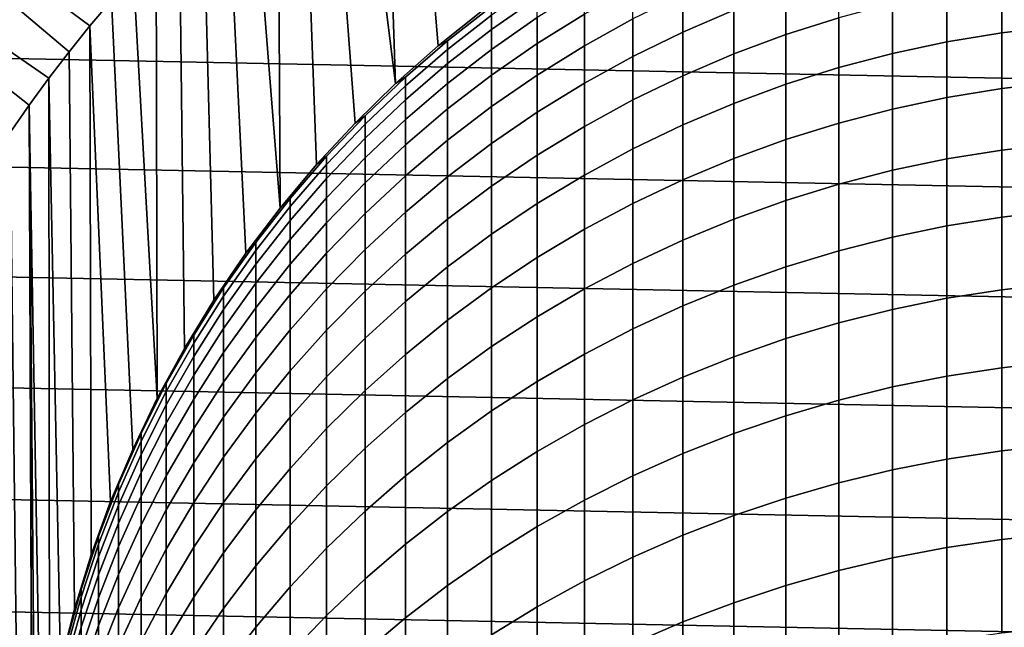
# Model space of a CAD drawing. Header units: metres. Extents: x -32 to 117, y -314 to 32.
# Tile 91 of 256: x -13 to -2, y 3 to 10. Entities that reach past the tile are written whole.
import ezdxf

# ---------------------------------------------------------------- set-up
doc = ezdxf.new("R2010")
doc.units = ezdxf.units.M
doc.layers.add('solid_24_501_064_XXX', color=7, linetype='CONTINUOUS')

msp = doc.modelspace()

# ---------------------------------------------------------------- linework, layer by layer
at = {"layer": 'solid_24_501_064_XXX'}
for points in [[(-16.316256, 14.251166, 148.836288), (-17.164658, 13.761341, 148.5), (-12.337894, 10.187035, 154.5), (-12.091828, 10.477948, 154.5)], [(-17.164658, 13.761341, 148.5), (-17.74667, 13.002142, 148.5), (-12.808691, 9.588402, 154.5), (-12.576989, 9.89035, 154.5)], [(-17.164658, 13.761341, 148.5), (-12.576989, 9.89035, 154.5), (-12.337894, 10.187035, 154.5)], [(-8.650282, 13.460027, 154.5), (-8.356297, 9.958516, 154.5), (-7.84942, 10.36275, 154.5), (-8.327478, 13.662103, 154.5)], [(-8.968228, 13.25031, 154.5), (-8.842167, 9.529736, 154.5), (-8.356297, 9.958516, 154.5), (-8.650282, 13.460027, 154.5)], [(-8.968228, 13.25031, 154.5), (-9.280838, 13.033266, 154.5), (-8.842167, 9.529736, 154.5)], [(-17.74667, 13.002142, 148.5), (-18.295061, 12.218459, 148.5), (-13.250397, 8.968107, 154.5), (-13.033209, 9.280912, 154.5)], [(-17.74667, 13.002142, 148.5), (-13.033209, 9.280912, 154.5), (-12.808691, 9.588402, 154.5)], [(-9.588346, 12.808719, 154.5), (-9.306323, 9.077021, 154.5), (-8.842167, 9.529736, 154.5), (-9.280838, 13.033266, 154.5)], [(-9.890562, 12.576825, 154.5), (-9.747155, 8.601897, 154.5), (-9.306323, 9.077021, 154.5), (-9.588346, 12.808719, 154.5)], [(-29.963835, 12.586431, -303.5), (30.440569, 11.385158, -303.5), (30.869179, 10.16578, -303.5), (-30.440569, 11.385158, -303.5)], [(-10.186981, 12.337966, 154.5), (-10.163745, 8.105443, 154.5), (-9.747155, 8.601897, 154.5), (-9.890562, 12.576825, 154.5)], [(-10.186981, 12.337966, 154.5), (-10.477674, 12.09206, 154.5), (-10.163745, 8.105443, 154.5)], [(-10.762646, 11.839128, 154.5), (-10.555251, 7.588576, 154.5), (-10.163745, 8.105443, 154.5), (-10.477674, 12.09206, 154.5)], [(-11.041371, 11.57964, 154.5), (-10.920293, 7.053149, 154.5), (-10.555251, 7.588576, 154.5), (-10.762646, 11.839128, 154.5)], [(-11.313657, 11.313756, 154.5), (-11.25833, 6.5, 154.5), (-10.920293, 7.053149, 154.5), (-11.041371, 11.57964, 154.5)], [(-30.440569, 11.385158, -303.5), (30.869179, 10.16578, -303.5), (31.248901, 8.930613, -303.5), (-30.869179, 10.16578, -303.5)], [(-11.57972, 11.041283, 154.5), (-11.568353, 5.930677, 154.5), (-11.25833, 6.5, 154.5), (-11.313657, 11.313756, 154.5)], [(-11.57972, 11.041283, 154.5), (-11.839188, 10.762604, 154.5), (-11.568353, 5.930677, 154.5)], [(-12.091828, 10.477948, 154.5), (-11.849525, 5.346828, 154.5), (-11.568353, 5.930677, 154.5), (-11.839188, 10.762604, 154.5)], [(-5.558216, 10.115316, 196.530548), (-4.974885, 10.366433, 196.592194), (-4.974885, 10.801104, 194.680176), (-5.558216, 10.548016, 194.627197)], [(-4.379568, 10.087269, 198.550522), (-3.773701, 10.279893, 198.604904), (-3.773701, 10.78383, 196.694656), (-4.379568, 10.58945, 196.646942)], [(-1.907496, 10.109719, 200.624329), (-1.274223, 10.184114, 200.648117), (-1.274223, 10.758371, 198.73996), (-1.907496, 10.683202, 198.71875)], [(-7.744091, 10.146999, 188.708801), (-7.222413, 10.512453, 188.746628), (-7.222413, 10.677238, 186.834229), (-7.744091, 10.310699, 186.80899)], [(-7.222413, 9.986152, 192.548782), (-6.683336, 10.322485, 192.607193), (-6.683336, 10.620143, 190.699036), (-7.222413, 10.282, 190.652237)], [(-6.683336, 9.959384, 194.503983), (-6.128158, 10.267217, 194.56842), (-6.128158, 10.632352, 192.661011), (-6.683336, 10.322485, 192.607193)], [(-4.974885, 9.866267, 198.488129), (-4.379568, 10.087269, 198.550522), (-4.379568, 10.58945, 196.646942), (-4.974885, 10.366433, 196.592194)], [(-2.536174, 10.005817, 200.591095), (-1.907496, 10.109719, 200.624329), (-1.907496, 10.683202, 198.71875), (-2.536174, 10.578218, 198.689117)], [(-12.337894, 10.187035, 154.5), (-12.101392, 4.74934, 154.5), (-11.849525, 5.346828, 154.5), (-12.091828, 10.477948, 154.5)], [(-7.744091, 9.918063, 190.601852), (-7.222413, 10.282, 190.652237), (-7.222413, 10.512453, 188.746628), (-7.744091, 10.146999, 188.708801)], [(-6.128158, 9.836704, 196.462143), (-5.558216, 10.115316, 196.530548), (-5.558216, 10.548016, 194.627197), (-6.128158, 10.267217, 194.56842)], [(-3.158742, 9.872659, 200.548508), (-2.536174, 10.005817, 200.591095), (-2.536174, 10.578218, 198.689117), (-3.158742, 10.443674, 198.651138)], [(-7.84942, 10.36275, 154.5), (-8.356297, 9.958516, 154.5), (-8.356239, 9.958578, 183), (-7.849457, 10.362722, 183)], [(-7.744091, 10.408972, 184.904663), (-7.849457, 10.362722, 183), (-8.356239, 9.958578, 183), (-8.247112, 10.016641, 184.891174)], [(-8.247112, 9.919065, 186.782013), (-7.744091, 10.310699, 186.80899), (-7.744091, 10.408972, 184.904663), (-8.247112, 10.016641, 184.891174)], [(-5.558216, 9.617418, 198.417892), (-4.974885, 9.866267, 198.488129), (-4.974885, 10.366433, 196.592194), (-5.558216, 10.115316, 196.530548)], [(-3.773701, 9.710564, 200.496674), (-3.158742, 9.872659, 200.548508), (-3.158742, 10.443674, 198.651138), (-3.773701, 10.279893, 198.604904)], [(-8.247112, 9.756523, 188.668381), (-7.744091, 10.146999, 188.708801), (-7.744091, 10.310699, 186.80899), (-8.247112, 9.919065, 186.782013)], [(-7.744091, 9.624162, 192.485931), (-7.222413, 9.986152, 192.548782), (-7.222413, 10.282, 190.652237), (-7.744091, 9.918063, 190.601852)], [(-7.222413, 9.625258, 194.434052), (-6.683336, 9.959384, 194.503983), (-6.683336, 10.322485, 192.607193), (-7.222413, 9.986152, 192.548782)], [(-6.683336, 9.531269, 196.387161), (-6.128158, 9.836704, 196.462143), (-6.128158, 10.267217, 194.56842), (-6.683336, 9.959384, 194.503983)], [(-4.379568, 9.519924, 200.435699), (-3.773701, 9.710564, 200.496674), (-3.773701, 10.279893, 198.604904), (-4.379568, 10.087269, 198.550522)], [(-30.869179, 10.16578, -303.5), (31.248901, 8.930613, -303.5), (31.579252, 7.6812, -303.5), (-31.248901, 8.930613, -303.5)], [(-12.576989, 9.89035, 154.5), (-12.514092, 3.521002, 154.5), (-12.323039, 4.140335, 154.5), (-12.337894, 10.187035, 154.5)], [(-12.337894, 10.187035, 154.5), (-12.323039, 4.140335, 154.5), (-12.101392, 4.74934, 154.5)], [(-8.247112, 9.529208, 190.548035), (-7.744091, 9.918063, 190.601852), (-7.744091, 10.146999, 188.708801), (-8.247112, 9.756523, 188.668381)], [(-1.907496, 9.471045, 202.509048), (-1.274223, 9.544578, 202.535385), (-1.274223, 10.184114, 200.648117), (-1.907496, 10.109719, 200.624329)], [(-6.128158, 9.341324, 198.339951), (-5.558216, 9.617418, 198.417892), (-5.558216, 10.115316, 196.530548), (-6.128158, 9.836704, 196.462143)], [(-4.974885, 9.301198, 200.365753), (-4.379568, 9.519924, 200.435699), (-4.379568, 10.087269, 198.550522), (-4.974885, 9.866267, 198.488129)], [(-2.536174, 9.368347, 202.472275), (-1.907496, 9.471045, 202.509048), (-1.907496, 10.109719, 200.624329), (-2.536174, 10.005817, 200.591095)], [(-8.247112, 10.016641, 184.891174), (-8.356239, 9.958578, 183), (-8.842246, 9.529675, 183), (-8.730267, 9.600116, 184.876862)], [(-8.356297, 9.958516, 154.5), (-8.842167, 9.529736, 154.5), (-8.842246, 9.529675, 183), (-8.356239, 9.958578, 183)], [(-8.730267, 9.503279, 186.753387), (-8.247112, 9.919065, 186.782013), (-8.247112, 10.016641, 184.891174), (-8.730267, 9.600116, 184.876862)], [(-8.730267, 9.341968, 188.625458), (-8.247112, 9.756523, 188.668381), (-8.247112, 9.919065, 186.782013), (-8.730267, 9.503279, 186.753387)], [(-8.247112, 9.237389, 192.418762), (-7.744091, 9.624162, 192.485931), (-7.744091, 9.918063, 190.601852), (-8.247112, 9.529208, 190.548035)], [(-7.744091, 9.265645, 194.358765), (-7.222413, 9.625258, 194.434052), (-7.222413, 9.986152, 192.548782), (-7.744091, 9.624162, 192.485931)], [(-7.222413, 9.199746, 196.305771), (-6.683336, 9.531269, 196.387161), (-6.683336, 9.959384, 194.503983), (-7.222413, 9.625258, 194.434052)], [(-3.158742, 9.236732, 202.42514), (-2.536174, 9.368347, 202.472275), (-2.536174, 10.005817, 200.591095), (-3.158742, 9.872659, 200.548508)], [(-12.808691, 9.588402, 154.5), (-12.674077, 2.892674, 154.5), (-12.514092, 3.521002, 154.5), (-12.576989, 9.89035, 154.5)], [(-6.683336, 9.038649, 198.254501), (-6.128158, 9.341324, 198.339951), (-6.128158, 9.836704, 196.462143), (-6.683336, 9.531269, 196.387161)], [(-5.558216, 9.054913, 200.286987), (-4.974885, 9.301198, 200.365753), (-4.974885, 9.866267, 198.488129), (-5.558216, 9.617418, 198.417892)], [(-3.773701, 9.076515, 202.367752), (-3.158742, 9.236732, 202.42514), (-3.158742, 9.872659, 200.548508), (-3.773701, 9.710564, 200.496674)], [(-8.730267, 9.116373, 190.490891), (-8.247112, 9.529208, 190.548035), (-8.247112, 9.756523, 188.668381), (-8.730267, 9.341968, 188.625458)], [(-4.379568, 8.888084, 202.300262), (-3.773701, 9.076515, 202.367752), (-3.773701, 9.710564, 200.496674), (-4.379568, 9.519924, 200.435699)], [(-13.033209, 9.280912, 154.5), (-12.899115, 1.616422, 154.5), (-12.802476, 2.257507, 154.5), (-12.808691, 9.588402, 154.5)], [(-12.808691, 9.588402, 154.5), (-12.802476, 2.257507, 154.5), (-12.674077, 2.892674, 154.5)], [(-8.730267, 9.600116, 184.876862), (-8.842246, 9.529675, 183), (-9.306269, 9.077079, 183), (-9.192389, 9.160399, 184.86174)], [(-9.192389, 9.064342, 186.72316), (-8.730267, 9.503279, 186.753387), (-8.730267, 9.600116, 184.876862), (-9.192389, 9.160399, 184.86174)], [(-8.247112, 8.88141, 194.278351), (-7.744091, 9.265645, 194.358765), (-7.744091, 9.624162, 192.485931), (-8.247112, 9.237389, 192.418762)], [(-7.744091, 8.842935, 196.218185), (-7.222413, 9.199746, 196.305771), (-7.222413, 9.625258, 194.434052), (-7.744091, 9.265645, 194.358765)], [(-6.128158, 8.781661, 200.1996), (-5.558216, 9.054913, 200.286987), (-5.558216, 9.617418, 198.417892), (-6.128158, 9.341324, 198.339951)], [(-8.842167, 9.529736, 154.5), (-9.306323, 9.077021, 154.5), (-9.306269, 9.077079, 183), (-8.842246, 9.529675, 183)], [(-9.192389, 8.90433, 188.580154), (-8.730267, 9.341968, 188.625458), (-8.730267, 9.503279, 186.753387), (-9.192389, 9.064342, 186.72316)], [(-8.730267, 8.826763, 192.347458), (-8.247112, 9.237389, 192.418762), (-8.247112, 9.529208, 190.548035), (-8.730267, 9.116373, 190.490891)], [(-7.222413, 8.71012, 198.161774), (-6.683336, 9.038649, 198.254501), (-6.683336, 9.531269, 196.387161), (-7.222413, 9.199746, 196.305771)], [(-4.974885, 8.671894, 202.222839), (-4.379568, 8.888084, 202.300262), (-4.379568, 9.519924, 200.435699), (-4.974885, 9.301198, 200.365753)], [(-2.536174, 8.666563, 204.330414), (-1.907496, 8.767935, 204.370712), (-1.907496, 9.471045, 202.509048), (-2.536174, 9.368347, 202.472275)], [(-1.907496, 8.767935, 204.370712), (-1.274223, 8.840519, 204.399551), (-1.274223, 9.544578, 202.535385), (-1.907496, 9.471045, 202.509048)], [(-3.158742, 8.536646, 204.278778), (-2.536174, 8.666563, 204.330414), (-2.536174, 9.368347, 202.472275), (-3.158742, 9.236732, 202.42514)], [(-13.250397, 8.968107, 154.5), (-13.033209, -9.280912, 154.5), (-12.995952, -0.324207, 154.5), (-13.033209, 9.280912, 154.5)], [(-13.033209, 9.280912, 154.5), (-12.995952, -0.324207, 154.5), (-12.995952, 0.324207, 154.5)], [(-13.033209, 9.280912, 154.5), (-12.995952, 0.324207, 154.5), (-12.96364, 0.971451, 154.5)], [(-13.033209, 9.280912, 154.5), (-12.96364, 0.971451, 154.5), (-12.899115, 1.616422, 154.5)], [(-9.192389, 8.680552, 190.430557), (-8.730267, 9.116373, 190.490891), (-8.730267, 9.341968, 188.625458), (-9.192389, 8.90433, 188.580154)], [(-8.730267, 8.473479, 194.192963), (-8.247112, 8.88141, 194.278351), (-8.247112, 9.237389, 192.418762), (-8.730267, 8.826763, 192.347458)], [(-8.247112, 8.461693, 196.124588), (-7.744091, 8.842935, 196.218185), (-7.744091, 9.265645, 194.358765), (-8.247112, 8.88141, 194.278351)], [(-6.683336, 8.482102, 200.103806), (-6.128158, 8.781661, 200.1996), (-6.128158, 9.341324, 198.339951), (-6.683336, 9.038649, 198.254501)], [(-5.558216, 8.428463, 202.135651), (-4.974885, 8.671894, 202.222839), (-4.974885, 9.301198, 200.365753), (-5.558216, 9.054913, 200.286987)], [(-3.773701, 8.378498, 204.215927), (-3.158742, 8.536646, 204.278778), (-3.158742, 9.236732, 202.42514), (-3.773701, 9.076515, 202.367752)], [(-9.192389, 9.160399, 184.86174), (-9.306269, 9.077079, 183), (-9.747155, 8.601916, 183), (-9.632364, 8.69855, 184.845871)], [(-9.632364, 8.603312, 186.691406), (-9.192389, 9.064342, 186.72316), (-9.192389, 9.160399, 184.86174), (-9.632364, 8.69855, 184.845871)], [(-7.744091, 8.356531, 198.061951), (-7.222413, 8.71012, 198.161774), (-7.222413, 9.199746, 196.305771), (-7.744091, 8.842935, 196.218185)], [(-9.306323, 9.077021, 154.5), (-9.747155, 8.601897, 154.5), (-9.747155, 8.601916, 183), (-9.306269, 9.077079, 183)], [(-9.632364, 8.444665, 188.532578), (-9.192389, 8.90433, 188.580154), (-9.192389, 9.064342, 186.72316), (-9.632364, 8.603312, 186.691406)], [(-9.192389, 8.393274, 192.272171), (-8.730267, 8.826763, 192.347458), (-8.730267, 9.116373, 190.490891), (-9.192389, 8.680552, 190.430557)], [(-7.222413, 8.156958, 199.999817), (-6.683336, 8.482102, 200.103806), (-6.683336, 9.038649, 198.254501), (-7.222413, 8.71012, 198.161774)], [(-6.128158, 8.158379, 202.038925), (-5.558216, 8.428463, 202.135651), (-5.558216, 9.054913, 200.286987), (-6.128158, 8.781661, 200.1996)], [(-4.379568, 8.1925, 204.141998), (-3.773701, 8.378498, 204.215927), (-3.773701, 9.076515, 202.367752), (-4.379568, 8.888084, 202.300262)], [(-31.248901, 8.930613, -303.5), (31.579252, 7.6812, -303.5), (31.859657, 6.419635, -303.5), (-31.579252, 7.6812, -303.5)], [(-13.250397, 8.968107, 154.5), (-13.250397, -8.968107, 154.5), (-13.033209, -9.280912, 154.5)], [(-9.632364, 8.222795, 190.367203), (-9.192389, 8.680552, 190.430557), (-9.192389, 8.90433, 188.580154), (-9.632364, 8.444665, 188.532578)], [(-9.192389, 8.042836, 194.102814), (-8.730267, 8.473479, 194.192963), (-8.730267, 8.826763, 192.347458), (-9.192389, 8.393274, 192.272171)], [(-8.730267, 8.056939, 196.025223), (-8.247112, 8.461693, 196.124588), (-8.247112, 8.88141, 194.278351), (-8.730267, 8.473479, 194.192963)], [(-8.247112, 7.978734, 197.955307), (-7.744091, 8.356531, 198.061951), (-7.744091, 8.842935, 196.218185), (-8.247112, 8.461693, 196.124588)], [(-4.974885, 7.979099, 204.057175), (-4.379568, 8.1925, 204.141998), (-4.379568, 8.888084, 202.300262), (-4.974885, 8.671894, 202.222839)], [(-1.907496, 8.001221, 206.207077), (-1.274223, 8.07277, 206.238403), (-1.274223, 8.840519, 204.399551), (-1.907496, 8.767935, 204.370712)], [(-9.632364, 8.69855, 184.845871), (-9.747155, 8.601916, 183), (-10.163809, 8.105368, 183), (-10.049136, 8.215682, 184.829269)], [(-10.049136, 8.1213, 186.658218), (-9.632364, 8.603312, 186.691406), (-9.632364, 8.69855, 184.845871), (-10.049136, 8.215682, 184.829269)], [(-9.632364, 7.937967, 192.1931), (-9.192389, 8.393274, 192.272171), (-9.192389, 8.680552, 190.430557), (-9.632364, 8.222795, 190.367203)], [(-7.744091, 7.807011, 199.887909), (-7.222413, 8.156958, 199.999817), (-7.222413, 8.71012, 198.161774), (-7.744091, 8.356531, 198.061951)], [(-6.683336, 7.862291, 201.932877), (-6.128158, 8.158379, 202.038925), (-6.128158, 8.781661, 200.1996), (-6.683336, 8.482102, 200.103806)], [(-5.558216, 7.73881, 203.96167), (-4.974885, 7.979099, 204.057175), (-4.974885, 8.671894, 202.222839), (-5.558216, 8.428463, 202.135651)], [(-2.536174, 7.901294, 206.16333), (-1.907496, 8.001221, 206.207077), (-1.907496, 8.767935, 204.370712), (-2.536174, 8.666563, 204.330414)], [(-9.747155, 8.601897, 154.5), (-10.163745, 8.105443, 154.5), (-10.163809, 8.105368, 183), (-9.747155, 8.601916, 183)], [(-10.049136, 7.964079, 188.482819), (-9.632364, 8.444665, 188.532578), (-9.632364, 8.603312, 186.691406), (-10.049136, 8.1213, 186.658218)], [(-3.158742, 7.77323, 206.107254), (-2.536174, 7.901294, 206.16333), (-2.536174, 8.666563, 204.330414), (-3.158742, 8.536646, 204.278778)], [(-9.192389, 7.629651, 195.920319), (-8.730267, 8.056939, 196.025223), (-8.730267, 8.473479, 194.192963), (-9.192389, 8.042836, 194.102814)], [(-8.730267, 7.577637, 197.842087), (-8.247112, 7.978734, 197.955307), (-8.247112, 8.461693, 196.124588), (-8.730267, 8.056939, 196.025223)], [(-7.222413, 7.540915, 201.817764), (-6.683336, 7.862291, 201.932877), (-6.683336, 8.482102, 200.103806), (-7.222413, 8.156958, 199.999817)], [(-3.773701, 7.617337, 206.038986), (-3.158742, 7.77323, 206.107254), (-3.158742, 8.536646, 204.278778), (-3.773701, 8.378498, 204.215927)], [(-10.049136, 7.744205, 190.300949), (-9.632364, 8.222795, 190.367203), (-9.632364, 8.444665, 188.532578), (-10.049136, 7.964079, 188.482819)], [(-9.632364, 7.590517, 194.008133), (-9.192389, 8.042836, 194.102814), (-9.192389, 8.393274, 192.272171), (-9.632364, 7.937967, 192.1931)], [(-8.247112, 7.433104, 199.768326), (-7.744091, 7.807011, 199.887909), (-7.744091, 8.356531, 198.061951), (-8.247112, 7.978734, 197.955307)], [(-6.128158, 7.472212, 203.855713), (-5.558216, 7.73881, 203.96167), (-5.558216, 8.428463, 202.135651), (-6.128158, 8.158379, 202.038925)], [(-4.379568, 7.433991, 205.95871), (-3.773701, 7.617337, 206.038986), (-3.773701, 8.378498, 204.215927), (-4.379568, 8.1925, 204.141998)], [(-10.049136, 7.461938, 192.110443), (-9.632364, 7.937967, 192.1931), (-9.632364, 8.222795, 190.367203), (-10.049136, 7.744205, 190.300949)], [(-10.049136, 8.215682, 184.829269), (-10.163809, 8.105368, 183), (-10.555194, 7.588668, 183), (-10.441698, 7.712957, 184.811996)], [(-10.441698, 7.619467, 186.623657), (-10.049136, 8.1213, 186.658218), (-10.049136, 8.215682, 184.829269), (-10.441698, 7.712957, 184.811996)], [(-10.441698, 7.463731, 188.43103), (-10.049136, 7.964079, 188.482819), (-10.049136, 8.1213, 186.658218), (-10.441698, 7.619467, 186.623657)], [(-7.744091, 7.195023, 201.693893), (-7.222413, 7.540915, 201.817764), (-7.222413, 8.156958, 199.999817), (-7.744091, 7.807011, 199.887909)], [(-6.683336, 7.179947, 203.739548), (-6.128158, 7.472212, 203.855713), (-6.128158, 8.158379, 202.038925), (-6.683336, 7.862291, 201.932877)], [(-4.974885, 7.223634, 205.866608), (-4.379568, 7.433991, 205.95871), (-4.379568, 8.1925, 204.141998), (-4.974885, 7.979099, 204.057175)], [(-10.163745, 8.105443, 154.5), (-10.555251, 7.588576, 154.5), (-10.555194, 7.588668, 183), (-10.163809, 8.105368, 183)], [(-9.632364, 7.180855, 195.81015), (-9.192389, 7.629651, 195.920319), (-9.192389, 8.042836, 194.102814), (-9.632364, 7.590517, 194.008133)], [(-9.192389, 7.154208, 197.722549), (-8.730267, 7.577637, 197.842087), (-8.730267, 8.056939, 196.025223), (-9.192389, 7.629651, 195.920319)], [(-2.536174, 7.073447, 207.968842), (-1.907496, 7.17181, 208.016006), (-1.907496, 8.001221, 206.207077), (-2.536174, 7.901294, 206.16333)], [(-1.907496, 7.17181, 208.016006), (-1.274223, 7.242239, 208.049774), (-1.274223, 8.07277, 206.238403), (-1.907496, 8.001221, 206.207077)], [(-10.441698, 7.245934, 190.231979), (-10.049136, 7.744205, 190.300949), (-10.049136, 7.964079, 188.482819), (-10.441698, 7.463731, 188.43103)], [(-10.049136, 7.117612, 193.909149), (-9.632364, 7.590517, 194.008133), (-9.632364, 7.937967, 192.1931), (-10.049136, 7.461938, 192.110443)], [(-8.730267, 7.036139, 199.641388), (-8.247112, 7.433104, 199.768326), (-8.247112, 7.978734, 197.955307), (-8.730267, 7.577637, 197.842087)], [(-5.558216, 6.986772, 205.762894), (-4.974885, 7.223634, 205.866608), (-4.974885, 7.979099, 204.057175), (-5.558216, 7.73881, 203.96167)], [(-3.158742, 6.947387, 207.908386), (-2.536174, 7.073447, 207.968842), (-2.536174, 7.901294, 206.16333), (-3.158742, 7.77323, 206.107254)], [(-8.247112, 6.825449, 201.561523), (-7.744091, 7.195023, 201.693893), (-7.744091, 7.807011, 199.887909), (-8.247112, 7.433104, 199.768326)], [(-7.222413, 6.862719, 203.613449), (-6.683336, 7.179947, 203.739548), (-6.683336, 7.862291, 201.932877), (-7.222413, 7.540915, 201.817764)], [(-3.773701, 6.793934, 207.834808), (-3.158742, 6.947387, 207.908386), (-3.158742, 7.77323, 206.107254), (-3.773701, 7.617337, 206.038986)], [(-31.579252, 7.6812, -303.5), (31.859657, 6.419635, -303.5), (32.089672, 5.148039, -303.5), (-31.859657, 6.419635, -303.5)], [(-10.441698, 7.712957, 184.811996), (-10.555194, 7.588668, 183), (-10.920337, 7.053102, 183), (-10.809105, 7.191587, 184.794067)], [(-10.809105, 7.099021, 186.587814), (-10.441698, 7.619467, 186.623657), (-10.441698, 7.712957, 184.811996), (-10.809105, 7.191587, 184.794067)], [(-10.441698, 6.966334, 192.024368), (-10.049136, 7.461938, 192.110443), (-10.049136, 7.744205, 190.300949), (-10.441698, 7.245934, 190.231979)], [(-6.128158, 6.723975, 205.647827), (-5.558216, 6.986772, 205.762894), (-5.558216, 7.73881, 203.96167), (-6.128158, 7.472212, 203.855713)], [(-10.555251, 7.588576, 154.5), (-10.920293, 7.053149, 154.5), (-10.920337, 7.053102, 183), (-10.555194, 7.588668, 183)], [(-10.809105, 6.944826, 188.377304), (-10.441698, 7.463731, 188.43103), (-10.441698, 7.619467, 186.623657), (-10.809105, 7.099021, 186.587814)], [(-10.049136, 6.711634, 195.694962), (-9.632364, 7.180855, 195.81015), (-9.632364, 7.590517, 194.008133), (-10.049136, 7.117612, 193.909149)], [(-9.632364, 6.709467, 197.597), (-9.192389, 7.154208, 197.722549), (-9.192389, 7.629651, 195.920319), (-9.632364, 7.180855, 195.81015)], [(-9.192389, 6.61707, 199.507355), (-8.730267, 7.036139, 199.641388), (-8.730267, 7.577637, 197.842087), (-9.192389, 7.154208, 197.722549)], [(-4.379568, 6.613457, 207.748276), (-3.773701, 6.793934, 207.834808), (-3.773701, 7.617337, 206.038986), (-4.379568, 7.433991, 205.95871)], [(-10.809105, 6.729183, 190.160446), (-10.441698, 7.245934, 190.231979), (-10.441698, 7.463731, 188.43103), (-10.809105, 6.944826, 188.377304)], [(-10.441698, 6.62526, 193.806091), (-10.049136, 7.117612, 193.909149), (-10.049136, 7.461938, 192.110443), (-10.441698, 6.966334, 192.024368)], [(-8.730267, 6.433084, 201.42099), (-8.247112, 6.825449, 201.561523), (-8.247112, 7.433104, 199.768326), (-8.730267, 7.036139, 199.641388)], [(-7.744091, 6.521292, 203.477753), (-7.222413, 6.862719, 203.613449), (-7.222413, 7.540915, 201.817764), (-7.744091, 7.195023, 201.693893)], [(-6.683336, 6.435877, 205.521683), (-6.128158, 6.723975, 205.647827), (-6.128158, 7.472212, 203.855713), (-6.683336, 7.179947, 203.739548)], [(-4.974885, 6.406391, 207.648987), (-4.379568, 6.613457, 207.748276), (-4.379568, 7.433991, 205.95871), (-4.974885, 7.223634, 205.866608)], [(-10.809105, 6.452348, 191.93512), (-10.441698, 6.966334, 192.024368), (-10.441698, 7.245934, 190.231979), (-10.809105, 6.729183, 190.160446)], [(-5.558216, 6.173235, 207.537186), (-4.974885, 6.406391, 207.648987), (-4.974885, 7.223634, 205.866608), (-5.558216, 6.986772, 205.762894)], [(-1.907496, 6.280683, 209.795319), (-1.274223, 6.349909, 209.831497), (-1.274223, 7.242239, 208.049774), (-1.907496, 7.17181, 208.016006)], [(-10.809105, 7.191587, 184.794067), (-10.920337, 7.053102, 183), (-11.25833, 6.5, 183), (-11.150472, 6.652828, 184.775543)], [(-11.150472, 6.561218, 186.550781), (-10.809105, 7.099021, 186.587814), (-10.809105, 7.191587, 184.794067), (-11.150472, 6.652828, 184.775543)], [(-11.150472, 6.408614, 188.321808), (-10.809105, 6.944826, 188.377304), (-10.809105, 7.099021, 186.587814), (-11.150472, 6.561218, 186.550781)], [(-10.441698, 6.223118, 195.575027), (-10.049136, 6.711634, 195.694962), (-10.049136, 7.117612, 193.909149), (-10.441698, 6.62526, 193.806091)], [(-10.049136, 6.244484, 197.465744), (-9.632364, 6.709467, 197.597), (-9.632364, 7.180855, 195.81015), (-10.049136, 6.711634, 195.694962)], [(-9.632364, 6.176909, 199.366592), (-9.192389, 6.61707, 199.507355), (-9.192389, 7.154208, 197.722549), (-9.632364, 6.709467, 197.597)], [(-8.247112, 6.156489, 203.332764), (-7.744091, 6.521292, 203.477753), (-7.744091, 7.195023, 201.693893), (-8.247112, 6.825449, 201.561523)], [(-7.222413, 6.123173, 205.384766), (-6.683336, 6.435877, 205.521683), (-6.683336, 7.179947, 203.739548), (-7.222413, 6.862719, 203.613449)], [(-2.536174, 6.184, 209.744812), (-1.907496, 6.280683, 209.795319), (-1.907496, 7.17181, 208.016006), (-2.536174, 7.073447, 207.968842)], [(-10.920293, 7.053149, 154.5), (-11.25833, 6.5, 154.5), (-11.25833, 6.5, 183), (-10.920337, 7.053102, 183)], [(-9.192389, 6.018873, 201.272644), (-8.730267, 6.433084, 201.42099), (-8.730267, 7.036139, 199.641388), (-9.192389, 6.61707, 199.507355)], [(-6.128158, 5.914551, 207.413147), (-5.558216, 6.173235, 207.537186), (-5.558216, 6.986772, 205.762894), (-6.128158, 6.723975, 205.647827)], [(-3.158742, 6.060093, 209.680069), (-2.536174, 6.184, 209.744812), (-2.536174, 7.073447, 207.968842), (-3.158742, 6.947387, 207.908386)], [(-11.150472, 6.195198, 190.086533), (-10.809105, 6.729183, 190.160446), (-10.809105, 6.944826, 188.377304), (-11.150472, 6.408614, 188.321808)], [(-10.809105, 6.114648, 193.699219), (-10.441698, 6.62526, 193.806091), (-10.441698, 6.966334, 192.024368), (-10.809105, 6.452348, 191.93512)], [(-3.773701, 5.909261, 209.601242), (-3.158742, 6.060093, 209.680069), (-3.158742, 6.947387, 207.908386), (-3.773701, 6.793934, 207.834808)], [(-8.730267, 5.769188, 203.178818), (-8.247112, 6.156489, 203.332764), (-8.247112, 6.825449, 201.561523), (-8.730267, 6.433084, 201.42099)], [(-7.744091, 5.786614, 205.237396), (-7.222413, 6.123173, 205.384766), (-7.222413, 6.862719, 203.613449), (-7.744091, 6.521292, 203.477753)], [(-4.379568, 5.731867, 209.50856), (-3.773701, 5.909261, 209.601242), (-3.773701, 6.793934, 207.834808), (-4.379568, 6.613457, 207.748276)], [(-11.150472, 6.652828, 184.775543), (-11.25833, 6.5, 183), (-11.568334, 5.930738, 183), (-11.464976, 6.097977, 184.756485)], [(-11.464976, 6.007351, 186.512634), (-11.150472, 6.561218, 186.550781), (-11.150472, 6.652828, 184.775543), (-11.464976, 6.097977, 184.756485)], [(-11.150472, 5.92122, 191.84288), (-10.809105, 6.452348, 191.93512), (-10.809105, 6.729183, 190.160446), (-11.150472, 6.195198, 190.086533)], [(-10.441698, 5.760381, 197.329086), (-10.049136, 6.244484, 197.465744), (-10.049136, 6.711634, 195.694962), (-10.441698, 6.223118, 195.575027)], [(-10.049136, 5.716716, 199.219421), (-9.632364, 6.176909, 199.366592), (-9.632364, 6.709467, 197.597), (-10.049136, 6.244484, 197.465744)], [(-6.683336, 5.630962, 207.277176), (-6.128158, 5.914551, 207.413147), (-6.128158, 6.723975, 205.647827), (-6.683336, 6.435877, 205.521683)], [(-11.464976, 5.856387, 188.264633), (-11.150472, 6.408614, 188.321808), (-11.150472, 6.561218, 186.550781), (-11.464976, 6.007351, 186.512634)], [(-10.809105, 5.716484, 195.450653), (-10.441698, 6.223118, 195.575027), (-10.441698, 6.62526, 193.806091), (-10.809105, 6.114648, 193.699219)], [(-9.632364, 5.583813, 201.116821), (-9.192389, 6.018873, 201.272644), (-9.192389, 6.61707, 199.507355), (-9.632364, 6.176909, 199.366592)], [(-4.974885, 5.528338, 209.402206), (-4.379568, 5.731867, 209.50856), (-4.379568, 6.613457, 207.748276), (-4.974885, 6.406391, 207.648987)], [(-31.859657, 6.419635, -303.5), (32.089672, 5.148039, -303.5), (32.269005, 3.867984, -303.5), (-32.089672, 5.148039, -303.5)], [(-11.25833, 6.5, 154.5), (-11.568353, 5.930677, 154.5), (-11.568334, 5.930738, 183), (-11.25833, 6.5, 183)], [(-11.150472, 5.587007, 193.58876), (-10.809105, 6.114648, 193.699219), (-10.809105, 6.452348, 191.93512), (-11.150472, 5.92122, 191.84288)], [(-9.192389, 5.360323, 203.016312), (-8.730267, 5.769188, 203.178818), (-8.730267, 6.433084, 201.42099), (-9.192389, 6.018873, 201.272644)], [(-8.247112, 5.427013, 205.079941), (-7.744091, 5.786614, 205.237396), (-7.744091, 6.521292, 203.477753), (-8.247112, 6.156489, 203.332764)], [(-7.222413, 5.323151, 207.129578), (-6.683336, 5.630962, 207.277176), (-6.683336, 6.435877, 205.521683), (-7.222413, 6.123173, 205.384766)], [(-11.464976, 5.645263, 190.010406), (-11.150472, 6.195198, 190.086533), (-11.150472, 6.408614, 188.321808), (-11.464976, 5.856387, 188.264633)], [(-5.558216, 5.299165, 209.282455), (-4.974885, 5.528338, 209.402206), (-4.974885, 6.406391, 207.648987), (-5.558216, 6.173235, 207.537186)], [(-1.907496, 5.328895, 211.542953), (-1.274223, 5.396836, 211.581482), (-1.274223, 6.349909, 209.831497), (-1.907496, 6.280683, 209.795319)], [(-11.464976, 5.374228, 191.747894), (-11.150472, 5.92122, 191.84288), (-11.150472, 6.195198, 190.086533), (-11.464976, 5.645263, 190.010406)], [(-10.809105, 5.258324, 197.187363), (-10.441698, 5.760381, 197.329086), (-10.441698, 6.223118, 195.575027), (-10.809105, 5.716484, 195.450653)], [(-10.441698, 5.237599, 199.066208), (-10.049136, 5.716716, 199.219421), (-10.049136, 6.244484, 197.465744), (-10.441698, 5.760381, 197.329086)], [(-2.536174, 5.234006, 211.489136), (-1.907496, 5.328895, 211.542953), (-1.907496, 6.280683, 209.795319), (-2.536174, 6.184, 209.744812)], [(-11.464976, 6.097977, 184.756485), (-11.568334, 5.930738, 183), (-11.849576, 5.346732, 183), (-11.751861, 5.528372, 184.736893)], [(-11.751861, 5.438757, 186.47348), (-11.464976, 6.007351, 186.512634), (-11.464976, 6.097977, 184.756485), (-11.751861, 5.528372, 184.736893)], [(-11.150472, 5.192951, 195.322128), (-10.809105, 5.716484, 195.450653), (-10.809105, 6.114648, 193.699219), (-11.150472, 5.587007, 193.58876)], [(-10.049136, 5.128953, 200.953918), (-9.632364, 5.583813, 201.116821), (-9.632364, 6.176909, 199.366592), (-10.049136, 5.716716, 199.219421)], [(-8.730267, 5.045236, 204.912781), (-8.247112, 5.427013, 205.079941), (-8.247112, 6.156489, 203.332764), (-8.730267, 5.769188, 203.178818)], [(-7.744091, 4.991859, 206.970734), (-7.222413, 5.323151, 207.129578), (-7.222413, 6.123173, 205.384766), (-7.744091, 5.786614, 205.237396)], [(-6.128158, 5.044899, 209.149597), (-5.558216, 5.299165, 209.282455), (-5.558216, 6.173235, 207.537186), (-6.128158, 5.914551, 207.413147)], [(-3.158742, 5.112399, 211.420181), (-2.536174, 5.234006, 211.489136), (-2.536174, 6.184, 209.744812), (-3.158742, 6.060093, 209.680069)], [(-11.751861, 5.289475, 188.205948), (-11.464976, 5.856387, 188.264633), (-11.464976, 6.007351, 186.512634), (-11.751861, 5.438757, 186.47348)], [(-9.632364, 4.93088, 202.845627), (-9.192389, 5.360323, 203.016312), (-9.192389, 6.018873, 201.272644), (-9.632364, 5.583813, 201.116821)], [(-3.773701, 4.964366, 211.336227), (-3.158742, 5.112399, 211.420181), (-3.158742, 6.060093, 209.680069), (-3.773701, 5.909261, 209.601242)], [(-11.568353, 5.930677, 154.5), (-11.849525, 5.346828, 154.5), (-11.849576, 5.346732, 183), (-11.568334, 5.930738, 183)], [(-11.751861, 5.080705, 189.932266), (-11.464976, 5.645263, 190.010406), (-11.464976, 5.856387, 188.264633), (-11.751861, 5.289475, 188.205948)], [(-11.464976, 5.043605, 193.475021), (-11.150472, 5.587007, 193.58876), (-11.150472, 5.92122, 191.84288), (-11.464976, 5.374228, 191.747894)], [(-6.683336, 4.766154, 209.003952), (-6.128158, 5.044899, 209.149597), (-6.128158, 5.914551, 207.413147), (-6.683336, 5.630962, 207.277176)], [(-4.379568, 4.790265, 211.237488), (-3.773701, 4.964366, 211.336227), (-3.773701, 5.909261, 209.601242), (-4.379568, 5.731867, 209.50856)], [(-10.809105, 4.740712, 198.907288), (-10.441698, 5.237599, 199.066208), (-10.441698, 5.760381, 197.329086), (-10.809105, 5.258324, 197.187363)], [(-9.192389, 4.642201, 204.736298), (-8.730267, 5.045236, 204.912781), (-8.730267, 5.769188, 203.178818), (-9.192389, 5.360323, 203.016312)], [(-8.247112, 4.637886, 206.800995), (-7.744091, 4.991859, 206.970734), (-7.744091, 5.786614, 205.237396), (-8.247112, 5.427013, 205.079941)], [(-11.751861, 4.812692, 191.650375), (-11.464976, 5.374228, 191.747894), (-11.464976, 5.645263, 190.010406), (-11.751861, 5.080705, 189.932266)], [(-11.150472, 4.739521, 197.040909), (-10.809105, 5.258324, 197.187363), (-10.809105, 5.716484, 195.450653), (-11.150472, 5.192951, 195.322128)], [(-10.441698, 4.655388, 200.784302), (-10.049136, 5.128953, 200.953918), (-10.049136, 5.716716, 199.219421), (-10.441698, 5.237599, 199.066208)], [(-7.222413, 4.463601, 208.845856), (-6.683336, 4.766154, 209.003952), (-6.683336, 5.630962, 207.277176), (-7.222413, 5.323151, 207.129578)], [(-4.974885, 4.590513, 211.124191), (-4.379568, 4.790265, 211.237488), (-4.379568, 5.731867, 209.50856), (-4.974885, 5.528338, 209.402206)], [(-11.751861, 5.528372, 184.736893), (-11.849576, 5.346732, 183), (-12.101358, 4.749434, 183), (-12.010434, 4.945385, 184.716858)], [(-12.010434, 4.856803, 186.433395), (-11.751861, 5.438757, 186.47348), (-11.751861, 5.528372, 184.736893), (-12.010434, 4.945385, 184.716858)], [(-11.464976, 4.653783, 195.189758), (-11.150472, 5.192951, 195.322128), (-11.150472, 5.587007, 193.58876), (-11.464976, 5.043605, 193.475021)], [(-10.049136, 4.481891, 202.667175), (-9.632364, 4.93088, 202.845627), (-9.632364, 5.583813, 201.116821), (-10.049136, 5.128953, 200.953918)], [(-5.558216, 4.365593, 210.996643), (-4.974885, 4.590513, 211.124191), (-4.974885, 5.528338, 209.402206), (-5.558216, 5.299165, 209.282455)], [(-12.010434, 4.709244, 188.145889), (-11.751861, 5.289475, 188.205948), (-11.751861, 5.438757, 186.47348), (-12.010434, 4.856803, 186.433395)], [(-8.730267, 4.262083, 206.620804), (-8.247112, 4.637886, 206.800995), (-8.247112, 5.427013, 205.079941), (-8.730267, 5.045236, 204.912781)], [(-11.849525, 5.346828, 154.5), (-12.101392, 4.74934, 154.5), (-12.101358, 4.749434, 183), (-11.849576, 5.346732, 183)], [(-11.751861, 4.485754, 193.358261), (-11.464976, 5.043605, 193.475021), (-11.464976, 5.374228, 191.747894), (-11.751861, 4.812692, 191.650375)], [(-9.632364, 4.218881, 204.550949), (-9.192389, 4.642201, 204.736298), (-9.192389, 5.360323, 203.016312), (-9.632364, 4.93088, 202.845627)], [(-7.744091, 4.137968, 208.675705), (-7.222413, 4.463601, 208.845856), (-7.222413, 5.323151, 207.129578), (-7.744091, 4.991859, 206.970734)], [(-6.128158, 4.116047, 210.855118), (-5.558216, 4.365593, 210.996643), (-5.558216, 5.299165, 209.282455), (-6.128158, 5.044899, 209.149597)], [(-2.536174, 4.224588, 213.199783), (-1.907496, 4.31757, 213.256821), (-1.907496, 5.328895, 211.542953), (-2.536174, 5.234006, 211.489136)], [(-1.907496, 4.31757, 213.256821), (-1.274223, 4.384146, 213.297668), (-1.274223, 5.396836, 211.581482), (-1.907496, 5.328895, 211.542953)], [(-12.010434, 4.502882, 189.85228), (-11.751861, 5.080705, 189.932266), (-11.751861, 5.289475, 188.205948), (-12.010434, 4.709244, 188.145889)], [(-11.464976, 4.205224, 196.890091), (-11.150472, 4.739521, 197.040909), (-11.150472, 5.192951, 195.322128), (-11.464976, 4.653783, 195.189758)], [(-11.150472, 4.227252, 198.743088), (-10.809105, 4.740712, 198.907288), (-10.809105, 5.258324, 197.187363), (-11.150472, 4.739521, 197.040909)], [(-10.809105, 4.16426, 200.608398), (-10.441698, 4.655388, 200.784302), (-10.441698, 5.237599, 199.066208), (-10.809105, 4.740712, 198.907288)], [(-3.158742, 4.105425, 213.126663), (-2.536174, 4.224588, 213.199783), (-2.536174, 5.234006, 211.489136), (-3.158742, 5.112399, 211.420181)], [(-32.089672, 5.148039, -303.5), (32.269005, 3.867984, -303.5), (32.397263, 2.582068, -303.5), (-32.269005, 3.867984, -303.5)], [(-12.010434, 4.237962, 191.550568), (-11.751861, 4.812692, 191.650375), (-11.751861, 5.080705, 189.932266), (-12.010434, 4.502882, 189.85228)], [(-10.441698, 4.014439, 202.481369), (-10.049136, 4.481891, 202.667175), (-10.049136, 5.128953, 200.953918), (-10.441698, 4.655388, 200.784302)], [(-3.773701, 3.960367, 213.037674), (-3.158742, 4.105425, 213.126663), (-3.158742, 5.112399, 211.420181), (-3.773701, 4.964366, 211.336227)], [(-11.751861, 4.100277, 195.053879), (-11.464976, 4.653783, 195.189758), (-11.464976, 5.043605, 193.475021), (-11.751861, 4.485754, 193.358261)], [(-9.192389, 3.865355, 206.430573), (-8.730267, 4.262083, 206.620804), (-8.730267, 5.045236, 204.912781), (-9.192389, 4.642201, 204.736298)], [(-8.247112, 3.79004, 208.493912), (-7.744091, 4.137968, 208.675705), (-7.744091, 4.991859, 206.970734), (-8.247112, 4.637886, 206.800995)], [(-6.683336, 3.842476, 210.699966), (-6.128158, 4.116047, 210.855118), (-6.128158, 5.044899, 209.149597), (-6.683336, 4.766154, 209.003952)], [(-4.379568, 3.789764, 212.933014), (-3.773701, 3.960367, 213.037674), (-3.773701, 4.964366, 211.336227), (-4.379568, 4.790265, 211.237488)], [(-12.010434, 4.945385, 184.716858), (-12.101358, 4.749434, 183), (-12.323055, 4.140326, 183), (-12.240073, 4.35042, 184.696411)], [(-12.240073, 4.262894, 186.392502), (-12.010434, 4.856803, 186.433395), (-12.010434, 4.945385, 184.716858), (-12.240073, 4.35042, 184.696411)], [(-12.240073, 4.117092, 188.084579), (-12.010434, 4.709244, 188.145889), (-12.010434, 4.856803, 186.433395), (-12.240073, 4.262894, 186.392502)], [(-10.049136, 3.776294, 204.357162), (-9.632364, 4.218881, 204.550949), (-9.632364, 4.93088, 202.845627), (-10.049136, 4.481891, 202.667175)], [(-12.101392, 4.74934, 154.5), (-12.323039, 4.140335, 154.5), (-12.323055, 4.140326, 183), (-12.101358, 4.749434, 183)], [(-12.010434, 3.914796, 193.238739), (-11.751861, 4.485754, 193.358261), (-11.751861, 4.812692, 191.650375), (-12.010434, 4.237962, 191.550568)], [(-11.464976, 3.698457, 198.573975), (-11.150472, 4.227252, 198.743088), (-11.150472, 4.739521, 197.040909), (-11.464976, 4.205224, 196.890091)], [(-11.150472, 3.656751, 200.426636), (-10.809105, 4.16426, 200.608398), (-10.809105, 4.740712, 198.907288), (-11.150472, 4.227252, 198.743088)], [(-7.222413, 3.545538, 210.53157), (-6.683336, 3.842476, 210.699966), (-6.683336, 4.766154, 209.003952), (-7.222413, 4.463601, 208.845856)], [(-4.974885, 3.594026, 212.812927), (-4.379568, 3.789764, 212.933014), (-4.379568, 4.790265, 211.237488), (-4.974885, 4.590513, 211.124191)], [(-12.240073, 3.913188, 189.770645), (-12.010434, 4.502882, 189.85228), (-12.010434, 4.709244, 188.145889), (-12.240073, 4.117092, 188.084579)], [(-11.751861, 3.656718, 196.735245), (-11.464976, 4.205224, 196.890091), (-11.464976, 4.653783, 195.189758), (-11.751861, 4.100277, 195.053879)], [(-10.809105, 3.52965, 202.288681), (-10.441698, 4.014439, 202.481369), (-10.441698, 4.655388, 200.784302), (-10.809105, 4.16426, 200.608398)], [(-9.632364, 3.448659, 206.230774), (-9.192389, 3.865355, 206.430573), (-9.192389, 4.642201, 204.736298), (-9.632364, 4.218881, 204.550949)], [(-8.730267, 3.420656, 208.300903), (-8.247112, 3.79004, 208.493912), (-8.247112, 4.637886, 206.800995), (-8.730267, 4.262083, 206.620804)], [(-5.558216, 3.373626, 212.677704), (-4.974885, 3.594026, 212.812927), (-4.974885, 4.590513, 211.124191), (-5.558216, 4.365593, 210.996643)], [(-12.240073, 3.651424, 191.448715), (-12.010434, 4.237962, 191.550568), (-12.010434, 4.502882, 189.85228), (-12.240073, 3.913188, 189.770645)], [(-12.010434, 3.533767, 194.91481), (-11.751861, 4.100277, 195.053879), (-11.751861, 4.485754, 193.358261), (-12.010434, 3.914796, 193.238739)], [(-10.441698, 3.315508, 204.155396), (-10.049136, 3.776294, 204.357162), (-10.049136, 4.481891, 202.667175), (-10.441698, 4.014439, 202.481369)], [(-7.744091, 3.225949, 210.350311), (-7.222413, 3.545538, 210.53157), (-7.222413, 4.463601, 208.845856), (-7.744091, 4.137968, 208.675705)], [(-12.240073, 4.35042, 184.696411), (-12.323055, 4.140326, 183), (-12.514115, 3.520926, 183), (-12.440225, 3.74491, 184.675598)], [(-12.440225, 3.658458, 186.350876), (-12.240073, 4.262894, 186.392502), (-12.240073, 4.35042, 184.696411), (-12.440225, 3.74491, 184.675598)], [(-6.128158, 3.129094, 212.527679), (-5.558216, 3.373626, 212.677704), (-5.558216, 4.365593, 210.996643), (-6.128158, 4.116047, 210.855118)], [(-2.536174, 3.156941, 214.87468), (-1.907496, 3.247906, 214.934891), (-1.907496, 4.31757, 213.256821), (-2.536174, 4.224588, 213.199783)], [(-1.907496, 3.247906, 214.934891), (-1.274223, 3.313038, 214.978012), (-1.274223, 4.384146, 213.297668), (-1.907496, 4.31757, 213.256821)], [(-12.440225, 3.514445, 188.022202), (-12.240073, 4.117092, 188.084579), (-12.240073, 4.262894, 186.392502), (-12.440225, 3.658458, 186.350876)], [(-12.240073, 3.332107, 193.116776), (-12.010434, 3.914796, 193.238739), (-12.010434, 4.237962, 191.550568), (-12.240073, 3.651424, 191.448715)], [(-11.751861, 3.155601, 198.400375), (-11.464976, 3.698457, 198.573975), (-11.464976, 4.205224, 196.890091), (-11.751861, 3.656718, 196.735245)], [(-11.464976, 3.134084, 200.239441), (-11.150472, 3.656751, 200.426636), (-11.150472, 4.227252, 198.743088), (-11.464976, 3.698457, 198.573975)], [(-10.049136, 3.012999, 206.021881), (-9.632364, 3.448659, 206.230774), (-9.632364, 4.218881, 204.550949), (-10.049136, 3.776294, 204.357162)], [(-9.192389, 3.030705, 208.097137), (-8.730267, 3.420656, 208.300903), (-8.730267, 4.262083, 206.620804), (-9.192389, 3.865355, 206.430573)], [(-3.158742, 3.040362, 214.797531), (-2.536174, 3.156941, 214.87468), (-2.536174, 4.224588, 213.199783), (-3.158742, 4.105425, 213.126663)], [(-12.323039, 4.140335, 154.5), (-12.514092, 3.521002, 154.5), (-12.514115, 3.520926, 183), (-12.323055, 4.140326, 183)], [(-12.440225, 3.313044, 189.687576), (-12.240073, 3.913188, 189.770645), (-12.240073, 4.117092, 188.084579), (-12.440225, 3.514445, 188.022202)], [(-12.010434, 3.095325, 196.576767), (-11.751861, 3.656718, 196.735245), (-11.751861, 4.100277, 195.053879), (-12.010434, 3.533767, 194.91481)], [(-11.150472, 3.028692, 202.089584), (-10.809105, 3.52965, 202.288681), (-10.809105, 4.16426, 200.608398), (-11.150472, 3.656751, 200.426636)], [(-8.247112, 2.884479, 210.156662), (-7.744091, 3.225949, 210.350311), (-7.744091, 4.137968, 208.675705), (-8.247112, 3.79004, 208.493912)], [(-6.683336, 2.86102, 212.36322), (-6.128158, 3.129094, 212.527679), (-6.128158, 4.116047, 210.855118), (-6.683336, 3.842476, 210.699966)], [(-3.773701, 2.89845, 214.703598), (-3.158742, 3.040362, 214.797531), (-3.158742, 4.105425, 213.126663), (-3.773701, 3.960367, 213.037674)], [(-10.809105, 2.837632, 203.946152), (-10.441698, 3.315508, 204.155396), (-10.441698, 4.014439, 202.481369), (-10.809105, 3.52965, 202.288681)], [(-4.379568, 2.731547, 214.593124), (-3.773701, 2.89845, 214.703598), (-3.773701, 3.960367, 213.037674), (-4.379568, 3.789764, 212.933014)], [(-32.269005, 3.867984, -303.5), (32.397263, 2.582068, -303.5), (32.474281, 1.29249, -303.5), (-32.397263, 2.582068, -303.5)], [(-12.440225, 3.05449, 191.345047), (-12.240073, 3.651424, 191.448715), (-12.240073, 3.913188, 189.770645), (-12.440225, 3.313044, 189.687576)], [(-12.240073, 2.955617, 194.772873), (-12.010434, 3.533767, 194.91481), (-12.010434, 3.914796, 193.238739), (-12.240073, 3.332107, 193.116776)], [(-9.632364, 2.621126, 207.883118), (-9.192389, 3.030705, 208.097137), (-9.192389, 3.865355, 206.430573), (-9.632364, 3.448659, 206.230774)], [(-7.222413, 2.570048, 212.184692), (-6.683336, 2.86102, 212.36322), (-6.683336, 3.842476, 210.699966), (-7.222413, 3.545538, 210.53157)], [(-12.440225, 3.74491, 184.675598), (-12.514115, 3.520926, 183), (-12.674063, 2.892772, 183), (-12.610406, 3.130315, 184.654465)], [(-12.610406, 3.044952, 186.308624), (-12.440225, 3.658458, 186.350876), (-12.440225, 3.74491, 184.675598), (-12.610406, 3.130315, 184.654465)], [(-10.441698, 2.559423, 205.804398), (-10.049136, 3.012999, 206.021881), (-10.049136, 3.776294, 204.357162), (-10.441698, 3.315508, 204.155396)], [(-8.730267, 2.52195, 209.951065), (-8.247112, 2.884479, 210.156662), (-8.247112, 3.79004, 208.493912), (-8.730267, 3.420656, 208.300903)], [(-4.974885, 2.540055, 214.46637), (-4.379568, 2.731547, 214.593124), (-4.379568, 3.789764, 212.933014), (-4.974885, 3.594026, 212.812927)], [(-12.610406, 2.902756, 187.958878), (-12.440225, 3.514445, 188.022202), (-12.440225, 3.658458, 186.350876), (-12.610406, 3.044952, 186.308624)], [(-12.440225, 2.739092, 192.992645), (-12.240073, 3.332107, 193.116776), (-12.240073, 3.651424, 191.448715), (-12.440225, 3.05449, 191.345047)], [(-12.010434, 2.59999, 198.222687), (-11.751861, 3.155601, 198.400375), (-11.751861, 3.656718, 196.735245), (-12.010434, 3.095325, 196.576767)], [(-11.751861, 2.597519, 200.047272), (-11.464976, 3.134084, 200.239441), (-11.464976, 3.698457, 198.573975), (-11.751861, 3.155601, 198.400375)], [(-11.464976, 2.512772, 201.884521), (-11.150472, 3.028692, 202.089584), (-11.150472, 3.656751, 200.426636), (-11.464976, 3.134084, 200.239441)], [(-12.514092, 3.521002, 154.5), (-12.674077, 2.892674, 154.5), (-12.674063, 2.892772, 183), (-12.514115, 3.520926, 183)], [(-12.610406, 2.703893, 189.603256), (-12.440225, 3.313044, 189.687576), (-12.440225, 3.514445, 188.022202), (-12.610406, 2.902756, 187.958878)], [(-12.240073, 2.522398, 196.415039), (-12.010434, 3.095325, 196.576767), (-12.010434, 3.533767, 194.91481), (-12.240073, 2.955617, 194.772873)], [(-11.150472, 2.343818, 203.729935), (-10.809105, 2.837632, 203.946152), (-10.809105, 3.52965, 202.288681), (-11.150472, 3.028692, 202.089584)], [(-7.744091, 2.256881, 211.992569), (-7.222413, 2.570048, 212.184692), (-7.222413, 3.545538, 210.53157), (-7.744091, 3.225949, 210.350311)], [(-5.558216, 2.324435, 214.323654), (-4.974885, 2.540055, 214.46637), (-4.974885, 3.594026, 212.812927), (-5.558216, 3.373626, 212.677704)], [(-10.049136, 2.192907, 207.659363), (-9.632364, 2.621126, 207.883118), (-9.632364, 3.448659, 206.230774), (-10.049136, 3.012999, 206.021881)], [(-9.192389, 2.139237, 209.734009), (-8.730267, 2.52195, 209.951065), (-8.730267, 3.420656, 208.300903), (-9.192389, 3.030705, 208.097137)], [(-12.610406, 2.4486, 191.239838), (-12.440225, 3.05449, 191.345047), (-12.440225, 3.313044, 189.687576), (-12.610406, 2.703893, 189.603256)], [(-12.440225, 2.367221, 194.628418), (-12.240073, 2.955617, 194.772873), (-12.240073, 3.332107, 193.116776), (-12.440225, 2.739092, 192.992645)], [(-10.809105, 2.089026, 205.578842), (-10.441698, 2.559423, 205.804398), (-10.441698, 3.315508, 204.155396), (-10.809105, 2.837632, 203.946152)], [(-6.128158, 2.085207, 214.165314), (-5.558216, 2.324435, 214.323654), (-5.558216, 3.373626, 212.677704), (-6.128158, 3.129094, 212.527679)]]:
    msp.add_3dface(points, dxfattribs=at)

doc.saveas('drawing.dxf')
